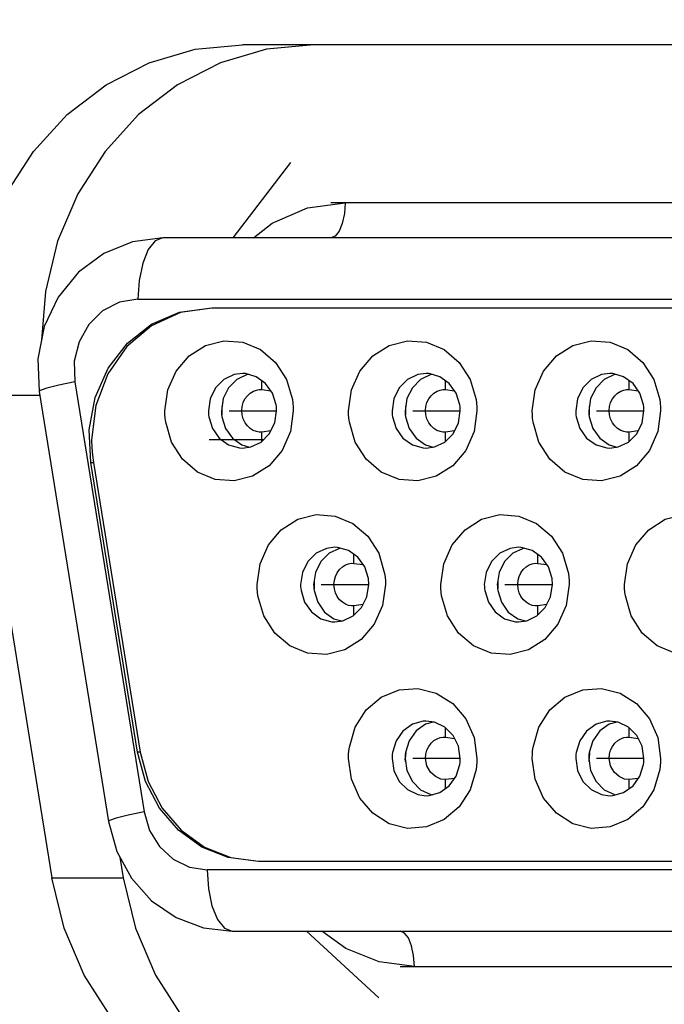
# Model space of a CAD drawing. Extents: x 0 to 594, y 0 to 420.
# Tile 23 of 71: x 131.08 to 132.55, y 340.38 to 342.62. Entities that reach past the tile are written whole.
import ezdxf

# ---------------------------------------------------------------- set-up
doc = ezdxf.new("R2010")
doc.units = 0
doc.header["$LTSCALE"] = 32.67
doc.layers.get('0').update_dxf_attribs({"linetype": 'CONTINUOUS'})
for name, color, linetype in [('151', 7, 'CONTINUOUS'), ('DRIV_DIM', 7, 'CONTINUOUS'), ('ROUND', 7, 'CONTINUOUS')]:
    doc.layers.add(name, color=color, linetype=linetype)
doc.styles.get("Standard").update_dxf_attribs({"font": 'txt', "width": 0.8})
doc.dimstyles.new('DIMSTYLE_1', dxfattribs={"dimtxt": 3.8, "dimasz": 1.8, "dimexe": 2, "dimexo": 1.5, "dimgap": 0.95, "dimtad": 1, "dimdec": 3, "dimlfac": 5, "dimtxsty": 'STANDARD', "dimblk": 'OPEN', "dimblk1": 'OPEN', "dimblk2": 'OPEN', "dimcen": 0.09, "dimazin": 2, "dimtp": 0.001, "dimtm": 0.001, "dimtfac": 1, "dimtdec": 3, "dimtofl": 0, "dimtmove": 0, "dimatfit": 3, "dimtolj": 1})

# ---------------------------------------------------------------- blocks, each defined once
blk = doc.blocks.new('_OPEN')
at = {"color": 0, "linetype": 'BYBLOCK'}
for p, q in [((0, 0), (-1, 0.342)), ((-1, -0.342), (0, 0)), ((-1, 0), (0, 0))]:
    blk.add_line(p, q, dxfattribs=at)
blk = doc.blocks.new('*D3')
at = {"layer": 'DRIV_DIM', "color": 2, "linetype": 'CONTINUOUS'}
for p, q in [((156.8235, 355.0368), (68.6934, 355.0368)), ((70.6934, 355.0368), (70.6934, 336.2368)), ((70.6934, 317.4368), (70.6934, 336.2368)), ((156.8235, 317.4368), (68.6934, 317.4368))]:
    blk.add_line(p, q, dxfattribs=at)
at = {"layer": 'DRIV_DIM', "color": 2, "linetype": 'CONTINUOUS', "xscale": 1.8, "yscale": 1.8, "zscale": 1.8}
for p, rotation in [((70.6934, 355.0368), 90), ((70.6934, 317.4368), 270)]:
    blk.add_blockref('_OPEN', p, dxfattribs=dict(at, rotation=rotation))
blk = doc.blocks.new('*D5')
at = {"layer": 'DRIV_DIM', "color": 2, "linetype": 'CONTINUOUS'}
for p, q in [((89.5481, 337.7368), (89.5481, 403.5872)), ((349.7481, 344.6368), (349.7481, 403.5872)), ((89.5481, 401.5872), (219.6481, 401.5872)), ((349.7481, 401.5872), (219.6481, 401.5872))]:
    blk.add_line(p, q, dxfattribs=at)
at = {"layer": 'DRIV_DIM', "color": 2, "linetype": 'CONTINUOUS', "xscale": 1.8, "yscale": 1.8, "zscale": 1.8, "rotation": 180}
blk.add_blockref('_OPEN', (89.5481, 401.5872), dxfattribs=at)
at = {"layer": 'DRIV_DIM', "color": 2, "linetype": 'CONTINUOUS', "xscale": 1.8, "yscale": 1.8, "zscale": 1.8}
blk.add_blockref('_OPEN', (349.7481, 401.5872), dxfattribs=at)

msp = doc.modelspace()

# ---------------------------------------------------------------- linework, layer by layer
at = {"color": 9, "linetype": 'CONTINUOUS'}
for p, q in [((138.28937, 342.20683), (131.82512, 342.20683)), ((131.35331, 341.98683), (137.81755, 341.98683)), ((131.20936, 341.79905), (131.36722, 340.81905)), ((131.63533, 341.78125), (131.63533, 341.80155)), ((132.05373, 341.78125), (132.05373, 341.80155)), ((132.47213, 341.78125), (132.47213, 341.80155)), ((131.63533, 341.66316), (131.63533, 341.68442)), ((132.05373, 341.66316), (132.05373, 341.68442)), ((132.47213, 341.66316), (132.47213, 341.68442)), ((131.24602, 341.61474), (131.2519, 341.61474)), ((131.84544, 341.38525), (131.84544, 341.40555)), ((132.26385, 341.38525), (132.26385, 341.40555)), ((131.84544, 341.26716), (131.84544, 341.28842)), ((132.26385, 341.26716), (132.26385, 341.28842)), ((132.05373, 340.98925), (132.05373, 341.0105)), ((132.47213, 340.98925), (132.47213, 341.0105)), ((131.35821, 340.95474), (131.35233, 340.95474)), ((132.05373, 340.87211), (132.05373, 340.89242)), ((132.47213, 340.87211), (132.47213, 340.89242)), ((137.65969, 340.68683), (131.51117, 340.68683)), ((131.98298, 340.46683), (138.13151, 340.46683))]:
    msp.add_line(p, q, dxfattribs=at)
at = {"color": 7, "linetype": 'CONTINUOUS'}
for p, q in [((138.25683, 342.12683), (131.41025, 342.12683)), ((137.64581, 341.96683), (131.5218, 341.96683)), ((131.60477, 341.81563), (131.60225, 341.81529)), ((132.02318, 341.81563), (132.02065, 341.81529)), ((132.44158, 341.81563), (132.43906, 341.81529)), ((131.12808, 341.77678), (131.28595, 340.79678)), ((131.62957, 341.78136), (131.63533, 341.78125)), ((131.63533, 341.78125), (131.65608, 341.77832)), ((132.04797, 341.78136), (132.05373, 341.78125)), ((132.05373, 341.78125), (132.07448, 341.77832)), ((132.46637, 341.78136), (132.47213, 341.78125)), ((132.47213, 341.78125), (132.49289, 341.77832)), ((131.54771, 341.76063), (131.54344, 341.73283)), ((131.96612, 341.76063), (131.96185, 341.73283)), ((132.38452, 341.76063), (132.38025, 341.73283)), ((131.54438, 341.74263), (131.54438, 341.72307)), ((131.96279, 341.74263), (131.96278, 341.72307)), ((132.38119, 341.74263), (132.38119, 341.72307)), ((131.24602, 341.61474), (131.24265, 341.6897)), ((131.65599, 341.68733), (131.63533, 341.68442)), ((132.07439, 341.68733), (132.05373, 341.68442)), ((132.4928, 341.68733), (132.47213, 341.68442)), ((131.24959, 341.632), (131.2519, 341.61474)), ((131.35233, 340.95474), (131.24602, 341.61474)), ((131.2519, 341.61474), (131.35821, 340.95474)), ((131.81489, 341.41963), (131.81236, 341.41929)), ((132.23329, 341.41963), (132.23077, 341.41929)), ((131.83968, 341.38536), (131.84544, 341.38525)), ((131.84544, 341.38525), (131.86619, 341.38232)), ((132.25809, 341.38536), (132.26385, 341.38525)), ((132.26385, 341.38525), (132.2846, 341.38232)), ((131.75783, 341.36463), (131.75356, 341.33683)), ((132.17623, 341.36463), (132.17196, 341.33683)), ((131.7545, 341.34662), (131.75449, 341.32705)), ((132.1729, 341.34662), (132.1729, 341.32705)), ((131.8661, 341.29133), (131.84544, 341.28842)), ((132.28451, 341.29133), (132.26385, 341.28842)), ((132.02871, 341.02328), (132.00981, 341.02583)), ((132.44711, 341.02328), (132.42821, 341.02583)), ((132.05373, 340.98925), (132.07439, 340.98633)), ((132.47213, 340.98925), (132.4928, 340.98633)), ((131.97112, 340.98112), (131.96285, 340.95442)), ((132.38953, 340.98112), (132.38125, 340.95442)), ((131.37064, 340.88787), (131.35233, 340.95474)), ((131.9634, 340.95438), (131.96241, 340.94083)), ((132.3818, 340.95438), (132.38082, 340.94083)), ((131.9629, 340.93398), (131.96241, 340.94083)), ((132.38131, 340.93398), (132.38082, 340.94083)), ((132.07448, 340.89534), (132.05373, 340.89242)), ((132.49289, 340.89534), (132.47213, 340.89242)), ((132.00981, 340.85583), (132.01643, 340.85614)), ((132.02065, 340.85838), (132.02318, 340.85804)), ((132.42821, 340.85583), (132.43483, 340.85614)), ((132.43905, 340.85838), (132.44158, 340.85804)), ((131.56477, 340.71496), (131.62811, 340.70683)), ((131.62811, 340.70683), (137.53949, 340.70683)), ((131.56811, 340.54683), (138.09897, 340.54683))]:
    msp.add_line(p, q, dxfattribs=at)
at = {"color": 9, "linetype": 'CONTINUOUS'}
for points in [[(131.61624, 342.12683), (131.65892, 342.16045), (131.73927, 342.19503), (131.82512, 342.20683)], [(131.82512, 342.20683), (131.82353, 342.18211), (131.81891, 342.15981), (131.81171, 342.14211), (131.80264, 342.13075), (131.79258, 342.12683)], [(131.41025, 342.12683), (131.39265, 342.11998), (131.37678, 342.1001), (131.36418, 342.06912), (131.35609, 342.0301), (131.35331, 341.98683)], [(131.35331, 341.98683), (131.31125, 341.98007), (131.27289, 341.96044), (131.24134, 341.92968), (131.21914, 341.89033), (131.20815, 341.84557), (131.20936, 341.79905)], [(131.20936, 341.79905), (131.17323, 341.79154), (131.1462, 341.78476), (131.13093, 341.77938), (131.12808, 341.77678)], [(131.36722, 340.81905), (131.331, 340.81152), (131.30403, 340.80475), (131.28874, 340.79935), (131.28595, 340.79678)], [(131.36722, 340.81905), (131.37984, 340.77659), (131.40258, 340.73973), (131.43367, 340.71117), (131.47078, 340.69306), (131.51117, 340.68683)], [(131.51117, 340.68683), (131.51395, 340.64357), (131.52204, 340.60454), (131.53464, 340.57357), (131.55051, 340.55368), (131.56811, 340.54683)], [(131.98298, 340.46683), (131.90276, 340.47712), (131.82706, 340.50732), (131.7722, 340.54683)], [(131.98298, 340.46683), (131.98137, 340.49173), (131.97676, 340.51388), (131.96949, 340.53169), (131.96053, 340.54289), (131.95044, 340.54683)]]:
    msp.add_lwpolyline(points, dxfattribs=at)
at = {"color": 7, "linetype": 'CONTINUOUS'}
for points in [[(131.41025, 342.12683), (131.34101, 342.11794), (131.27545, 342.09152), (131.21762, 342.04879), (131.17133, 341.99207), (131.13977, 341.92488), (131.12505, 341.85154), (131.12808, 341.77678)], [(131.24265, 341.6897), (131.25626, 341.76281), (131.28579, 341.82975), (131.32939, 341.88662), (131.38448, 341.93008), (131.44789, 341.95744), (131.51592, 341.96683)], [(131.5218, 341.96683), (131.45068, 341.95655), (131.38463, 341.92655), (131.32801, 341.87897), (131.28454, 341.81699), (131.25713, 341.74469), (131.24774, 341.66683)], [(131.41473, 341.73283), (131.42131, 341.78031), (131.4403, 341.82323), (131.46981, 341.85796), (131.50719, 341.88164), (131.54918, 341.89232), (131.59218, 341.88912), (131.63254, 341.8723), (131.66675, 341.84317), (131.69175, 341.80413), (131.70519, 341.75841)], [(131.83314, 341.73283), (131.83972, 341.78031), (131.8587, 341.82323), (131.88822, 341.85796), (131.92559, 341.88164), (131.96758, 341.89232), (132.01059, 341.88912), (132.05094, 341.8723), (132.08515, 341.84317), (132.11016, 341.80413), (132.12359, 341.75841)], [(132.25154, 341.73283), (132.25812, 341.78031), (132.2771, 341.82323), (132.30662, 341.85796), (132.344, 341.88164), (132.38598, 341.89232), (132.42899, 341.88912), (132.46935, 341.8723), (132.50355, 341.84317), (132.52856, 341.80413), (132.54199, 341.75841)], [(131.5914, 341.81783), (131.5725, 341.81528), (131.54904, 341.80407), (131.53018, 341.78511), (131.51797, 341.76047), (131.51375, 341.73283)], [(131.60225, 341.81529), (131.57885, 341.80415), (131.55999, 341.78527), (131.54771, 341.76063)], [(131.62282, 341.81056), (131.59802, 341.81752), (131.5914, 341.81783)], [(131.66806, 341.74642), (131.65985, 341.77297), (131.64421, 341.79516), (131.62282, 341.81056)], [(132.00981, 341.81783), (131.99091, 341.81528), (131.96744, 341.80407), (131.94858, 341.78511), (131.93638, 341.76047), (131.93216, 341.73283)], [(132.02065, 341.81529), (131.99726, 341.80415), (131.97839, 341.78527), (131.96612, 341.76063)], [(132.04123, 341.81056), (132.01643, 341.81752), (132.00981, 341.81783)], [(132.08646, 341.74642), (132.07826, 341.77297), (132.06261, 341.79516), (132.04123, 341.81056)], [(132.42821, 341.81783), (132.40931, 341.81528), (132.38584, 341.80407), (132.36698, 341.78511), (132.35478, 341.76047), (132.35056, 341.73283)], [(132.43906, 341.81529), (132.41566, 341.80415), (132.39679, 341.78527), (132.38452, 341.76063)], [(132.45963, 341.81056), (132.43483, 341.81752), (132.42821, 341.81783)], [(132.50486, 341.74642), (132.49666, 341.77297), (132.48102, 341.79516), (132.45963, 341.81056)], [(131.63533, 341.68442), (131.62956, 341.6843), (131.62304, 341.68551), (131.61608, 341.68821), (131.60911, 341.69252), (131.60269, 341.6984), (131.59726, 341.7057), (131.59314, 341.71423), (131.59062, 341.72352), (131.58981, 341.73314), (131.5907, 341.74263), (131.59319, 341.75157), (131.59718, 341.75983), (131.60266, 341.76723), (131.60923, 341.77324), (131.61624, 341.77754), (131.62313, 341.78018), (131.62957, 341.78136)], [(132.05373, 341.68442), (132.04797, 341.6843), (132.04145, 341.68551), (132.03448, 341.68821), (132.02752, 341.69252), (132.0211, 341.6984), (132.01566, 341.7057), (132.01154, 341.71423), (132.00902, 341.72352), (132.00821, 341.73314), (132.00911, 341.74263), (132.01159, 341.75157), (132.01559, 341.75983), (132.02106, 341.76723), (132.02764, 341.77324), (132.03465, 341.77754), (132.04153, 341.78018), (132.04797, 341.78136)], [(132.47213, 341.68442), (132.46637, 341.6843), (132.45985, 341.68551), (132.45289, 341.68821), (132.44592, 341.69252), (132.4395, 341.6984), (132.43407, 341.7057), (132.42994, 341.71423), (132.42742, 341.72352), (132.42662, 341.73314), (132.42751, 341.74263), (132.42999, 341.75157), (132.43399, 341.75983), (132.43946, 341.76723), (132.44604, 341.77324), (132.45305, 341.77754), (132.45994, 341.78018), (132.46637, 341.78136)], [(131.70519, 341.75841), (131.70623, 341.74993), (131.70686, 341.74139), (131.70707, 341.73283)], [(132.12359, 341.75841), (132.12463, 341.74993), (132.12526, 341.74139), (132.12547, 341.73283)], [(132.54199, 341.75841), (132.54304, 341.74993), (132.54366, 341.74139), (132.54387, 341.73283)], [(131.41661, 341.70725), (131.41557, 341.71574), (131.41494, 341.72427), (131.41473, 341.73283)], [(131.70707, 341.73283), (131.70048, 341.68536), (131.6815, 341.64244), (131.65199, 341.6077), (131.61461, 341.58403), (131.57262, 341.57335), (131.52961, 341.57654), (131.48926, 341.59337), (131.45505, 341.62249), (131.43004, 341.66154), (131.41661, 341.70725)], [(131.51375, 341.73283), (131.51386, 341.72829), (131.5142, 341.72375), (131.51475, 341.71924)], [(131.54344, 341.73283), (131.54356, 341.72829), (131.54389, 341.72375), (131.54444, 341.71924)], [(131.5914, 341.64783), (131.61031, 341.65039), (131.63377, 341.6616), (131.65263, 341.68055), (131.66483, 341.70519), (131.66906, 341.73283)], [(131.66906, 341.73283), (131.66894, 341.73738), (131.66861, 341.74191), (131.66806, 341.74642)], [(131.83502, 341.70725), (131.83397, 341.71574), (131.83334, 341.72427), (131.83314, 341.73283)], [(132.12547, 341.73283), (132.11889, 341.68536), (132.0999, 341.64244), (132.07039, 341.6077), (132.03301, 341.58403), (131.99103, 341.57335), (131.94802, 341.57654), (131.90766, 341.59337), (131.87346, 341.62249), (131.84845, 341.66154), (131.83502, 341.70725)], [(131.93216, 341.73283), (131.93227, 341.72829), (131.9326, 341.72375), (131.93316, 341.71924)], [(131.96185, 341.73283), (131.96196, 341.72829), (131.96229, 341.72375), (131.96285, 341.71924)], [(132.00981, 341.64783), (132.02871, 341.65039), (132.05218, 341.6616), (132.07104, 341.68055), (132.08324, 341.70519), (132.08746, 341.73283)], [(132.08746, 341.73283), (132.08735, 341.73738), (132.08701, 341.74191), (132.08646, 341.74642)], [(132.25342, 341.70725), (132.25238, 341.71574), (132.25175, 341.72427), (132.25154, 341.73283)], [(132.54387, 341.73283), (132.53729, 341.68536), (132.51831, 341.64244), (132.48879, 341.6077), (132.45142, 341.58403), (132.40943, 341.57335), (132.36642, 341.57654), (132.32607, 341.59337), (132.29186, 341.62249), (132.26685, 341.66154), (132.25342, 341.70725)], [(132.35056, 341.73283), (132.35067, 341.72829), (132.35101, 341.72375), (132.35156, 341.71924)], [(132.38025, 341.73283), (132.38036, 341.72829), (132.3807, 341.72375), (132.38125, 341.71924)], [(132.42821, 341.64783), (132.44711, 341.65039), (132.47058, 341.6616), (132.48944, 341.68055), (132.50164, 341.70519), (132.50586, 341.73283)], [(132.50586, 341.73283), (132.50575, 341.73738), (132.50542, 341.74191), (132.50486, 341.74642)], [(131.51475, 341.71924), (131.52296, 341.69269), (131.5386, 341.67051), (131.55999, 341.6551), (131.58479, 341.64814), (131.5914, 341.64783)], [(131.54444, 341.71924), (131.55272, 341.69255), (131.56843, 341.67037), (131.58981, 341.65504), (131.60772, 341.65004)], [(131.93316, 341.71924), (131.94136, 341.69269), (131.957, 341.67051), (131.97839, 341.6551), (132.00319, 341.64814), (132.00981, 341.64783)], [(131.96285, 341.71924), (131.97112, 341.69255), (131.98683, 341.67037), (132.00821, 341.65504), (132.02612, 341.65004)], [(132.35156, 341.71924), (132.35976, 341.69269), (132.37541, 341.67051), (132.39679, 341.6551), (132.42159, 341.64814), (132.42821, 341.64783)], [(132.38125, 341.71924), (132.38953, 341.69255), (132.40524, 341.67037), (132.42662, 341.65504), (132.44453, 341.65004)], [(131.24774, 341.66683), (131.2482, 341.64939), (131.24959, 341.632)], [(131.62485, 341.33683), (131.63143, 341.38431), (131.65041, 341.42723), (131.67993, 341.46196), (131.7173, 341.48564), (131.75929, 341.49632), (131.8023, 341.49312), (131.84265, 341.4763), (131.87686, 341.44717), (131.90187, 341.40813), (131.9153, 341.36241)], [(132.04325, 341.33683), (132.04983, 341.38431), (132.06882, 341.42723), (132.09833, 341.46196), (132.13571, 341.48564), (132.1777, 341.49632), (132.2207, 341.49312), (132.26106, 341.4763), (132.29526, 341.44717), (132.32027, 341.40813), (132.33371, 341.36241)], [(132.46165, 341.33683), (132.46824, 341.38431), (132.48722, 341.42723), (132.51673, 341.46196), (132.55411, 341.48564), (132.5961, 341.49632), (132.63911, 341.49312), (132.67946, 341.4763), (132.71367, 341.44717), (132.73868, 341.40813), (132.75211, 341.36241)], [(131.80152, 341.42183), (131.78262, 341.41928), (131.75915, 341.40807), (131.74029, 341.38911), (131.72809, 341.36447), (131.72387, 341.33683)], [(131.81236, 341.41929), (131.78897, 341.40815), (131.7701, 341.38927), (131.75783, 341.36463)], [(131.83294, 341.41456), (131.80814, 341.42152), (131.80152, 341.42183)], [(131.87817, 341.35042), (131.86997, 341.37697), (131.85432, 341.39916), (131.83294, 341.41456)], [(132.21992, 341.42183), (132.20102, 341.41928), (132.17756, 341.40807), (132.1587, 341.38911), (132.14649, 341.36447), (132.14227, 341.33683)], [(132.23077, 341.41929), (132.20737, 341.40815), (132.1885, 341.38927), (132.17623, 341.36463)], [(132.25134, 341.41456), (132.22654, 341.42152), (132.21992, 341.42183)], [(132.29658, 341.35042), (132.28837, 341.37697), (132.27273, 341.39916), (132.25134, 341.41456)], [(131.84544, 341.28842), (131.83968, 341.2883), (131.83316, 341.28951), (131.82619, 341.29221), (131.81923, 341.29652), (131.81281, 341.3024), (131.80738, 341.3097), (131.80325, 341.31823), (131.80073, 341.32752), (131.79992, 341.33714), (131.80082, 341.34664), (131.8033, 341.35557), (131.8073, 341.36384), (131.81277, 341.37123), (131.81935, 341.37724), (131.82636, 341.38154), (131.83324, 341.38418), (131.83968, 341.38536)], [(132.26385, 341.28842), (132.25808, 341.2883), (132.25156, 341.28951), (132.2446, 341.29221), (132.23763, 341.29652), (132.23121, 341.3024), (132.22578, 341.3097), (132.22165, 341.31823), (132.21913, 341.32752), (132.21833, 341.33714), (132.21922, 341.34664), (132.22171, 341.35557), (132.2257, 341.36384), (132.23118, 341.37123), (132.23775, 341.37724), (132.24476, 341.38154), (132.25165, 341.38418), (132.25809, 341.38536)], [(131.87917, 341.33683), (131.87906, 341.34138), (131.87873, 341.34591), (131.87817, 341.35042)], [(131.9153, 341.36241), (131.91634, 341.35393), (131.91697, 341.34539), (131.91718, 341.33683)], [(132.29757, 341.33683), (132.29746, 341.34138), (132.29713, 341.34591), (132.29658, 341.35042)], [(132.33371, 341.36241), (132.33475, 341.35393), (132.33538, 341.34539), (132.33559, 341.33683)], [(131.62673, 341.31125), (131.62568, 341.31974), (131.62506, 341.32827), (131.62485, 341.33683)], [(131.91718, 341.33683), (131.9106, 341.28936), (131.89162, 341.24644), (131.8621, 341.2117), (131.82472, 341.18803), (131.78274, 341.17735), (131.73973, 341.18054), (131.69938, 341.19737), (131.66517, 341.22649), (131.64016, 341.26554), (131.62673, 341.31125)], [(131.72387, 341.33683), (131.72398, 341.33229), (131.72431, 341.32775), (131.72487, 341.32324)], [(131.75356, 341.33683), (131.75367, 341.33229), (131.754, 341.32775), (131.75456, 341.32324)], [(131.80152, 341.25183), (131.82042, 341.25439), (131.84389, 341.2656), (131.86275, 341.28455), (131.87495, 341.30919), (131.87917, 341.33683)], [(132.04513, 341.31125), (132.04409, 341.31974), (132.04346, 341.32827), (132.04325, 341.33683)], [(132.33559, 341.33683), (132.329, 341.28936), (132.31002, 341.24644), (132.28051, 341.2117), (132.24313, 341.18803), (132.20114, 341.17735), (132.15813, 341.18054), (132.11778, 341.19737), (132.08357, 341.22649), (132.05856, 341.26554), (132.04513, 341.31125)], [(132.14227, 341.33683), (132.14238, 341.33229), (132.14272, 341.32775), (132.14327, 341.32324)], [(132.17196, 341.33683), (132.17208, 341.33229), (132.17241, 341.32775), (132.17296, 341.32324)], [(132.21992, 341.25183), (132.23883, 341.25439), (132.26229, 341.2656), (132.28115, 341.28455), (132.29335, 341.30919), (132.29757, 341.33683)], [(132.46354, 341.31125), (132.46249, 341.31974), (132.46186, 341.32827), (132.46165, 341.33683)], [(132.75399, 341.33683), (132.74741, 341.28936), (132.72842, 341.24644), (132.69891, 341.2117), (132.66153, 341.18803), (132.61954, 341.17735), (132.57654, 341.18054), (132.53618, 341.19737), (132.50198, 341.22649), (132.47697, 341.26554), (132.46354, 341.31125)], [(131.72487, 341.32324), (131.73307, 341.29669), (131.74872, 341.27451), (131.7701, 341.2591), (131.7949, 341.25214), (131.80152, 341.25183)], [(131.75456, 341.32324), (131.76283, 341.29655), (131.77854, 341.27437), (131.79993, 341.25904), (131.81783, 341.25404)], [(132.14327, 341.32324), (132.15148, 341.29669), (132.16712, 341.27451), (132.18851, 341.2591), (132.21331, 341.25214), (132.21992, 341.25183)], [(132.17296, 341.32324), (132.18124, 341.29655), (132.19695, 341.27437), (132.21833, 341.25904), (132.23624, 341.25404)], [(131.83502, 340.96641), (131.84845, 341.01213), (131.87346, 341.05117), (131.90766, 341.0803), (131.94802, 341.09712), (131.99103, 341.10032), (132.03301, 341.08964), (132.07039, 341.06596), (132.0999, 341.03123), (132.11889, 340.98831), (132.12547, 340.94083)], [(132.25342, 340.96641), (132.26685, 341.01213), (132.29186, 341.05117), (132.32607, 341.0803), (132.36642, 341.09712), (132.40943, 341.10032), (132.45142, 341.08964), (132.48879, 341.06596), (132.51831, 341.03123), (132.53729, 340.98831), (132.54387, 340.94083)], [(132.00981, 341.02583), (132.00319, 341.02552), (131.97839, 341.01856), (131.957, 341.00316), (131.94136, 340.98097), (131.93316, 340.95442)], [(132.02612, 341.02363), (132.00822, 341.01863), (131.98684, 341.0033), (131.97112, 340.98112)], [(132.08746, 340.94083), (132.08324, 340.96847), (132.07104, 340.99311), (132.05218, 341.01207), (132.02871, 341.02328)], [(132.42821, 341.02583), (132.42159, 341.02552), (132.39679, 341.01856), (132.37541, 341.00316), (132.35976, 340.98097), (132.35156, 340.95442)], [(132.44453, 341.02363), (132.42662, 341.01863), (132.40524, 341.0033), (132.38953, 340.98112)], [(132.50586, 340.94083), (132.50164, 340.96847), (132.48944, 340.99311), (132.47058, 341.01207), (132.44711, 341.02328)], [(132.00821, 340.94083), (132.0091, 340.9506), (132.01165, 340.95974), (132.01573, 340.96808), (132.0212, 340.97538), (132.02771, 340.9813), (132.03464, 340.98553), (132.04144, 340.98815), (132.04786, 340.98935), (132.05373, 340.98925)], [(132.42662, 340.94083), (132.4275, 340.9506), (132.43006, 340.95974), (132.43414, 340.96808), (132.4396, 340.97538), (132.44612, 340.9813), (132.45304, 340.98553), (132.45984, 340.98815), (132.46627, 340.98935), (132.47213, 340.98925)], [(131.83314, 340.94083), (131.83334, 340.94939), (131.83397, 340.95793), (131.83502, 340.96641)], [(132.25154, 340.94083), (132.25175, 340.94939), (132.25238, 340.95793), (132.25342, 340.96641)], [(131.35821, 340.95474), (131.37652, 340.88787), (131.40835, 340.82759), (131.45195, 340.77702), (131.50501, 340.7388), (131.56477, 340.71496)], [(131.93316, 340.95442), (131.9326, 340.94991), (131.93227, 340.94538), (131.93216, 340.94083)], [(131.96285, 340.95442), (131.96229, 340.94991), (131.96196, 340.94538), (131.96185, 340.94083)], [(132.35156, 340.95442), (132.35101, 340.94991), (132.35067, 340.94538), (132.35056, 340.94083)], [(132.38125, 340.95442), (132.3807, 340.94991), (132.38036, 340.94538), (132.38025, 340.94083)], [(132.12359, 340.91525), (132.11016, 340.86954), (132.08515, 340.83049), (132.05094, 340.80137), (132.01059, 340.78454), (131.96758, 340.78135), (131.92559, 340.79203), (131.88822, 340.8157), (131.8587, 340.85044), (131.83972, 340.89336), (131.83314, 340.94083)], [(131.93216, 340.94083), (131.93638, 340.91319), (131.94858, 340.88855), (131.96744, 340.8696), (131.99091, 340.85839), (132.00981, 340.85583)], [(131.96185, 340.94083), (131.96612, 340.91304), (131.97839, 340.88839), (131.99725, 340.86951), (132.02065, 340.85838)], [(132.05373, 340.89242), (132.04296, 340.89355), (132.03091, 340.89938), (132.01943, 340.90974), (132.01132, 340.92359), (132.00821, 340.94083)], [(132.01643, 340.85614), (132.04123, 340.8631), (132.06261, 340.87851), (132.07826, 340.90069), (132.08646, 340.92724)], [(132.08646, 340.92724), (132.08701, 340.93175), (132.08735, 340.93629), (132.08746, 340.94083)], [(132.12547, 340.94083), (132.12526, 340.93227), (132.12463, 340.92374), (132.12359, 340.91525)], [(132.54199, 340.91525), (132.52856, 340.86954), (132.50355, 340.83049), (132.46935, 340.80137), (132.42899, 340.78454), (132.38598, 340.78135), (132.344, 340.79203), (132.30662, 340.8157), (132.2771, 340.85044), (132.25812, 340.89336), (132.25154, 340.94083)], [(132.35056, 340.94083), (132.35478, 340.91319), (132.36698, 340.88855), (132.38584, 340.8696), (132.40931, 340.85839), (132.42821, 340.85583)], [(132.38025, 340.94083), (132.38452, 340.91304), (132.39679, 340.88839), (132.41566, 340.86951), (132.43905, 340.85838)], [(132.47213, 340.89242), (132.46136, 340.89355), (132.44932, 340.89938), (132.43784, 340.90974), (132.42973, 340.92359), (132.42662, 340.94083)], [(132.43483, 340.85614), (132.45963, 340.8631), (132.48102, 340.87851), (132.49666, 340.90069), (132.50486, 340.92724)], [(132.50486, 340.92724), (132.50542, 340.93175), (132.50575, 340.93629), (132.50586, 340.94083)], [(132.54387, 340.94083), (132.54366, 340.93227), (132.54304, 340.92374), (132.54199, 340.91525)], [(131.62223, 340.70683), (131.5589, 340.71495), (131.49913, 340.7388), (131.44607, 340.77702), (131.40247, 340.82758), (131.37064, 340.88787)], [(131.28595, 340.79678), (131.30502, 340.72871), (131.33857, 340.66756), (131.38451, 340.61662), (131.4401, 340.57847), (131.50238, 340.55484), (131.56811, 340.54683)]]:
    msp.add_lwpolyline(points, dxfattribs=at)
at = {"layer": '151', "color": 7, "linetype": 'CONTINUOUS'}
for p, q in [((131.7009, 342.2984), (131.56938, 342.12683)), ((138.25683, 342.20683), (131.79258, 342.20683)), ((131.5609, 341.73283), (131.66906, 341.73283)), ((131.9793, 341.73283), (132.08746, 341.73283)), ((132.39771, 341.73283), (132.50586, 341.73283)), ((131.63898, 341.66683), (131.51592, 341.66683)), ((131.77101, 341.33683), (131.87917, 341.33683)), ((132.18942, 341.33683), (132.29757, 341.33683)), ((132.08746, 340.94083), (131.9793, 340.94083)), ((132.50586, 340.94083), (132.39771, 340.94083)), ((131.73699, 340.54683), (131.90218, 340.39511)), ((131.95044, 340.46683), (138.09897, 340.46683))]:
    msp.add_line(p, q, dxfattribs=at)
at = {"layer": 'ROUND', "color": 7, "linetype": 'CONTINUOUS'}
for p, q in [((138.20488, 342.56683), (131.59153, 342.56683)), ((131.75422, 342.56683), (131.64635, 342.5565)), ((131.04304, 341.37586), (131.15695, 340.66875)), ((131.31205, 340.7159), (131.31964, 340.66875))]:
    msp.add_line(p, q, dxfattribs=at)
at = {"layer": 'ROUND', "color": 9, "linetype": 'CONTINUOUS'}
for p, q in [((130.97976, 341.76875), (131.12808, 341.76875)), ((131.15695, 340.66875), (131.31964, 340.66875))]:
    msp.add_line(p, q, dxfattribs=at)
at = {"layer": 'ROUND', "color": 7, "linetype": 'CONTINUOUS'}
for points in [[(130.97976, 341.76875), (130.97032, 341.88683), (130.97976, 342.00491), (131.00778, 342.11941), (131.05354, 342.22683), (131.11565, 342.32393), (131.19222, 342.40774), (131.28092, 342.47573), (131.37906, 342.52582), (131.48366, 342.5565), (131.59153, 342.56683)], [(131.64635, 342.5565), (131.54176, 342.52582), (131.44362, 342.47573), (131.35492, 342.40774), (131.27835, 342.32393), (131.21624, 342.22683), (131.17048, 342.11941), (131.14245, 342.00491), (131.13359, 341.89411)], [(131.76872, 340.10683), (131.66085, 340.11716), (131.55625, 340.14784), (131.45811, 340.19794), (131.36941, 340.26592), (131.29284, 340.34974), (131.23073, 340.44683), (131.18497, 340.55426), (131.15695, 340.66875)], [(131.31964, 340.66875), (131.34767, 340.55426), (131.39343, 340.44683), (131.45554, 340.34974), (131.53211, 340.26592), (131.62081, 340.19794), (131.71895, 340.14784)]]:
    msp.add_lwpolyline(points, dxfattribs=at)

# ---------------------------------------------------------------- dimensions: what is measured, and where the dimension line sits
at = {"layer": 'DRIV_DIM', "color": 2, "linetype": 'CONTINUOUS'}
dim = msp.add_linear_dim(base=(89.54808, 401.58718), p1=(349.74808, 343.13683), p2=(89.54808, 336.23683), angle=180, text='(<>)', dimstyle='DIMSTYLE_1', dxfattribs=at)
dim.commit()
dim.dimension.update_dxf_attribs({"geometry": '*D5', "text_midpoint": (210.52808, 401.58718), "dimtype": 160})
dim = msp.add_linear_dim(base=(70.69336, 355.03683), p1=(158.32347, 317.43683), p2=(158.32347, 355.03683), angle=90, dimstyle='DIMSTYLE_1', dxfattribs=at)
dim.commit()
dim.dimension.update_dxf_attribs({"geometry": '*D3', "text_midpoint": (70.69336, 331.67683), "dimtype": 160})

doc.saveas('drawing.dxf')
